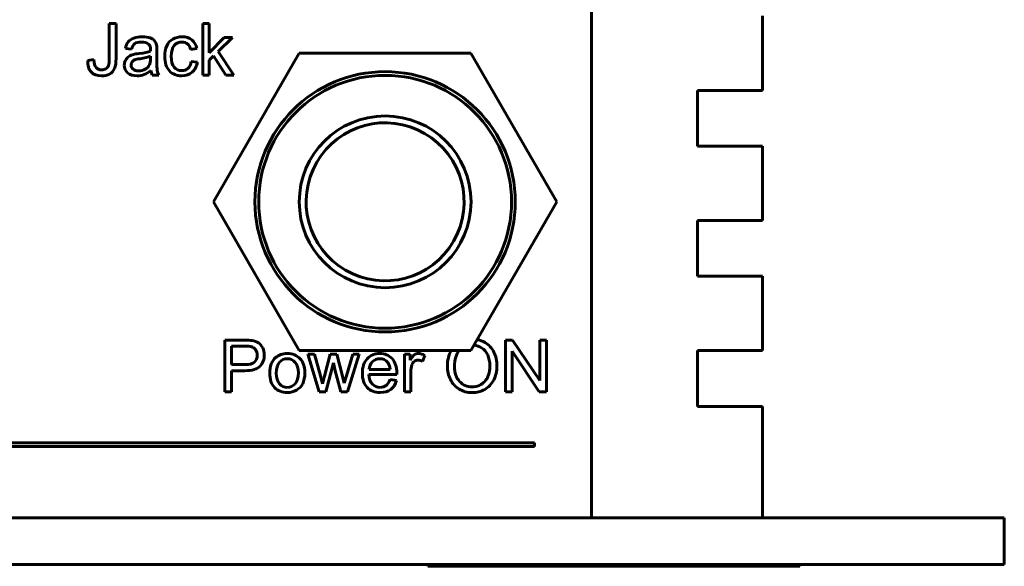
# Model space of a CAD drawing. Header units: millimetres. Extents: x -112 to 98, y -171 to 88.
# Tile 128 of 129: x 46 to 98, y -29 to 0. Entities that reach past the tile are written whole.
import ezdxf

# ---------------------------------------------------------------- set-up
doc = ezdxf.new("R2010")
doc.units = ezdxf.units.MM
doc.linetypes.add('K5LT32768', pattern=[0])

msp = doc.modelspace()

# ---------------------------------------------------------------- linework, layer by layer
at = {"color": 150, "linetype": 'K5LT32768', "lineweight": 60, "true_color": 0x0080ff}
for p, q in [((76.267, -26.75), (76.267, 15.75)), ((76.267, -26.75), (76.267, 15.75)), ((85.467, 0.25), (85.467, -3.75)), ((85.467, 0.25), (85.467, -3.75)), ((50.329, -0.148), (50.329, -2.063)), ((50.698, -0.148), (50.329, -0.148)), ((50.329, -0.148), (50.329, -2.063)), ((50.698, -0.148), (50.329, -0.148)), ((50.698, -2.041), (50.698, -0.148)), ((50.698, -2.041), (50.698, -0.148)), ((55.702, -0.148), (55.36, -0.148)), ((55.36, -0.148), (55.36, -2.927)), ((55.702, -0.148), (55.36, -0.148)), ((55.36, -0.148), (55.36, -2.927)), ((55.702, -1.731), (55.702, -0.148)), ((55.702, -1.731), (55.702, -0.148)), ((56.51, -0.913), (55.702, -1.731)), ((56.51, -0.913), (55.702, -1.731)), ((56.182, -1.661), (56.951, -0.913)), ((56.182, -1.661), (56.951, -0.913)), ((56.951, -0.913), (56.51, -0.913)), ((56.951, -0.913), (56.51, -0.913)), ((51.199, -1.491), (51.533, -1.538)), ((51.199, -1.491), (51.533, -1.538)), ((54.706, -1.557), (55.036, -1.507)), ((54.706, -1.557), (55.036, -1.507)), ((49.502, -2.093), (49.172, -2.138)), ((49.502, -2.093), (49.172, -2.138)), ((52.545, -2.042), (52.547, -1.918)), ((52.545, -2.042), (52.547, -1.918)), ((52.892, -2.083), (52.892, -1.63)), ((52.892, -2.083), (52.892, -1.63)), ((55.702, -2.128), (55.939, -1.898)), ((55.702, -2.128), (55.939, -1.898)), ((55.929, -9.745), (60.548, -1.745)), ((55.929, -9.745), (60.548, -1.745)), ((55.939, -1.898), (56.608, -2.927)), ((55.939, -1.898), (56.608, -2.927)), ((57.029, -2.927), (56.182, -1.661)), ((57.029, -2.927), (56.182, -1.661)), ((60.548, -1.745), (69.785, -1.745)), ((60.548, -1.745), (69.785, -1.745)), ((69.785, -1.745), (74.404, -9.745)), ((69.785, -1.745), (74.404, -9.745)), ((55.068, -2.236), (54.734, -2.19)), ((55.068, -2.236), (54.734, -2.19)), ((55.702, -2.927), (55.702, -2.128)), ((55.702, -2.927), (55.702, -2.128)), ((52.64, -2.927), (52.997, -2.927)), ((52.64, -2.927), (52.997, -2.927)), ((55.36, -2.927), (55.702, -2.927)), ((55.36, -2.927), (55.702, -2.927)), ((56.608, -2.927), (57.029, -2.927)), ((56.608, -2.927), (57.029, -2.927)), ((83.467, -3.75), (81.967, -3.75)), ((81.967, -3.75), (81.967, -6.75)), ((83.467, -3.75), (81.967, -3.75)), ((81.967, -3.75), (81.967, -6.75)), ((85.467, -3.75), (83.467, -3.75)), ((85.467, -3.75), (83.467, -3.75)), ((81.967, -6.75), (83.467, -6.75)), ((81.967, -6.75), (83.467, -6.75)), ((83.467, -6.75), (85.467, -6.75)), ((83.467, -6.75), (85.467, -6.75)), ((85.467, -6.75), (85.467, -10.75)), ((85.467, -6.75), (85.467, -10.75)), ((60.548, -17.745), (55.929, -9.745)), ((60.548, -17.745), (55.929, -9.745)), ((74.404, -9.745), (69.785, -17.745)), ((74.404, -9.745), (69.785, -17.745)), ((81.967, -10.75), (81.967, -13.75)), ((83.467, -10.75), (81.967, -10.75)), ((81.967, -10.75), (81.967, -13.75)), ((83.467, -10.75), (81.967, -10.75)), ((85.467, -10.75), (83.467, -10.75)), ((85.467, -10.75), (83.467, -10.75)), ((81.967, -13.75), (83.467, -13.75)), ((81.967, -13.75), (83.467, -13.75)), ((83.467, -13.75), (85.467, -13.75)), ((83.467, -13.75), (85.467, -13.75)), ((85.467, -13.75), (85.467, -17.75)), ((85.467, -13.75), (85.467, -17.75)), ((57.593, -17.183), (56.543, -17.183)), ((56.543, -17.183), (56.543, -19.962)), ((57.593, -17.183), (56.543, -17.183)), ((56.543, -17.183), (56.543, -19.962)), ((71.647, -17.183), (71.647, -19.962)), ((72.025, -17.183), (71.647, -17.183)), ((71.647, -17.183), (71.647, -19.962)), ((72.025, -17.183), (71.647, -17.183)), ((73.483, -19.364), (72.025, -17.183)), ((73.483, -19.364), (72.025, -17.183)), ((73.837, -17.183), (73.483, -17.183)), ((73.483, -17.183), (73.483, -19.364)), ((73.837, -17.183), (73.483, -17.183)), ((73.483, -17.183), (73.483, -19.364)), ((73.837, -19.962), (73.837, -17.183)), ((73.837, -19.962), (73.837, -17.183)), ((57.623, -17.509), (56.912, -17.509)), ((56.912, -17.509), (56.912, -18.503)), ((57.623, -17.509), (56.912, -17.509)), ((56.912, -17.509), (56.912, -18.503)), ((69.785, -17.745), (60.548, -17.745)), ((69.785, -17.745), (60.548, -17.745)), ((61.004, -17.948), (61.614, -19.962)), ((61.361, -17.948), (61.004, -17.948)), ((61.004, -17.948), (61.614, -19.962)), ((61.361, -17.948), (61.004, -17.948)), ((61.683, -19.11), (61.361, -17.948)), ((61.683, -19.11), (61.361, -17.948)), ((62.22, -17.948), (61.901, -19.127)), ((62.22, -17.948), (61.901, -19.127)), ((62.57, -17.948), (62.22, -17.948)), ((62.57, -17.948), (62.22, -17.948)), ((62.874, -19.117), (62.57, -17.948)), ((62.874, -19.117), (62.57, -17.948)), ((63.437, -17.948), (63.089, -19.112)), ((63.437, -17.948), (63.089, -19.112)), ((63.137, -19.962), (63.769, -17.948)), ((63.137, -19.962), (63.769, -17.948)), ((63.769, -17.948), (63.437, -17.948)), ((63.769, -17.948), (63.437, -17.948)), ((66.518, -17.948), (66.211, -17.948)), ((66.211, -17.948), (66.211, -19.962)), ((66.518, -17.948), (66.211, -17.948)), ((66.211, -17.948), (66.211, -19.962)), ((66.518, -18.256), (66.518, -17.948)), ((66.518, -18.256), (66.518, -17.948)), ((72, -19.962), (72, -17.781)), ((72, -17.781), (73.459, -19.962)), ((72, -19.962), (72, -17.781)), ((72, -17.781), (73.459, -19.962)), ((81.967, -17.75), (81.967, -20.75)), ((83.467, -17.75), (81.967, -17.75)), ((81.967, -17.75), (81.967, -20.75)), ((83.467, -17.75), (81.967, -17.75)), ((85.467, -17.75), (83.467, -17.75)), ((85.467, -17.75), (83.467, -17.75)), ((56.912, -18.503), (57.63, -18.503)), ((56.912, -18.503), (57.63, -18.503)), ((61.975, -19.962), (62.383, -18.412)), ((61.975, -19.962), (62.383, -18.412)), ((62.383, -18.412), (62.463, -18.757)), ((62.383, -18.412), (62.463, -18.757)), ((67.184, -18.328), (67.306, -18.013)), ((67.184, -18.328), (67.306, -18.013)), ((56.912, -18.829), (57.625, -18.829)), ((56.912, -19.962), (56.912, -18.829)), ((56.912, -18.829), (57.625, -18.829)), ((56.912, -19.962), (56.912, -18.829)), ((62.463, -18.757), (62.783, -19.962)), ((62.463, -18.757), (62.783, -19.962)), ((64.292, -19.042), (65.793, -19.042)), ((64.292, -19.042), (65.793, -19.042)), ((64.311, -18.763), (65.434, -18.763)), ((64.311, -18.763), (65.434, -18.763)), ((66.553, -19.962), (66.553, -18.909)), ((66.553, -19.962), (66.553, -18.909)), ((61.797, -19.543), (61.683, -19.11)), ((61.797, -19.543), (61.683, -19.11)), ((62.973, -19.501), (62.874, -19.117)), ((62.973, -19.501), (62.874, -19.117)), ((63.089, -19.112), (62.973, -19.501)), ((63.089, -19.112), (62.973, -19.501)), ((65.783, -19.356), (65.43, -19.31)), ((65.783, -19.356), (65.43, -19.31)), ((56.543, -19.962), (56.912, -19.962)), ((56.543, -19.962), (56.912, -19.962)), ((61.614, -19.962), (61.975, -19.962)), ((61.614, -19.962), (61.975, -19.962)), ((62.783, -19.962), (63.137, -19.962)), ((62.783, -19.962), (63.137, -19.962)), ((66.211, -19.962), (66.553, -19.962)), ((66.211, -19.962), (66.553, -19.962)), ((71.647, -19.962), (72, -19.962)), ((71.647, -19.962), (72, -19.962)), ((73.459, -19.962), (73.837, -19.962)), ((73.459, -19.962), (73.837, -19.962)), ((81.967, -20.75), (83.467, -20.75)), ((81.967, -20.75), (83.467, -20.75)), ((83.467, -20.75), (85.467, -20.75)), ((83.467, -20.75), (85.467, -20.75)), ((85.467, -20.75), (85.467, -26.75)), ((85.467, -20.75), (85.467, -26.75)), ((73.194, -22.715), (-43.956, -22.715)), ((73.194, -22.715), (-43.956, -22.715)), ((73.194, -22.915), (73.194, -22.715)), ((73.194, -22.915), (73.194, -22.715)), ((-43.956, -22.915), (73.194, -22.915)), ((-43.956, -22.915), (73.194, -22.915)), ((-103.533, -26.75), (90.467, -26.75)), ((-103.533, -26.75), (90.467, -26.75)), ((76.267, -26.745), (52.467, -26.745)), ((52.467, -26.75), (52.467, -26.745)), ((76.267, -26.745), (52.467, -26.745)), ((52.467, -26.75), (52.467, -26.745)), ((71.096, -26.745), (71.096, -26.75)), ((71.096, -26.745), (71.096, -26.75)), ((90.467, -26.75), (98.467, -26.75)), ((90.467, -26.75), (98.467, -26.75)), ((98.467, -26.75), (98.467, -29.25)), ((98.467, -26.75), (98.467, -29.25)), ((-103.533, -29.25), (90.467, -29.25)), ((-103.533, -29.25), (90.467, -29.25)), ((67.467, -29.25), (67.467, -29.35)), ((67.467, -29.25), (67.467, -29.35)), ((68.467, -29.35), (67.467, -29.35)), ((68.467, -29.35), (67.467, -29.35)), ((86.467, -29.35), (68.467, -29.35)), ((86.467, -29.35), (68.467, -29.35)), ((68.507, -29.35), (68.507, -29.351)), ((68.507, -29.35), (68.507, -29.351)), ((71.433, -29.351), (68.507, -29.351)), ((71.433, -29.351), (68.507, -29.351)), ((71.433, -29.35), (71.433, -29.351)), ((71.433, -29.35), (71.433, -29.351)), ((71.499, -29.35), (71.499, -29.351)), ((71.499, -29.35), (71.499, -29.351)), ((73.766, -29.351), (71.499, -29.351)), ((73.766, -29.351), (71.499, -29.351)), ((73.766, -29.35), (73.766, -29.351)), ((73.766, -29.35), (73.766, -29.351)), ((73.956, -29.35), (73.956, -29.351)), ((73.956, -29.35), (73.956, -29.351)), ((74.276, -29.351), (73.956, -29.351)), ((74.276, -29.351), (73.956, -29.351)), ((74.276, -29.35), (74.276, -29.351)), ((74.276, -29.35), (74.276, -29.351)), ((76.264, -29.351), (74.276, -29.351)), ((76.264, -29.351), (74.276, -29.351)), ((76.264, -29.35), (76.264, -29.351)), ((76.264, -29.35), (76.264, -29.351)), ((76.582, -29.35), (76.582, -29.351)), ((76.582, -29.35), (76.582, -29.351)), ((76.583, -29.351), (76.582, -29.351)), ((76.583, -29.351), (76.582, -29.351)), ((77.672, -29.351), (76.583, -29.351)), ((77.672, -29.351), (76.583, -29.351)), ((77.672, -29.35), (77.672, -29.351)), ((77.672, -29.35), (77.672, -29.351)), ((77.792, -29.35), (77.792, -29.351)), ((77.792, -29.35), (77.792, -29.351)), ((77.951, -29.351), (77.792, -29.351)), ((77.951, -29.351), (77.792, -29.351)), ((78.913, -29.351), (77.951, -29.351)), ((78.913, -29.351), (77.951, -29.351)), ((78.913, -29.35), (78.913, -29.351)), ((78.913, -29.35), (78.913, -29.351)), ((79.99, -29.351), (78.913, -29.351)), ((79.99, -29.351), (78.913, -29.351)), ((79.99, -29.35), (79.99, -29.351)), ((79.99, -29.35), (79.99, -29.351)), ((80.286, -29.35), (80.286, -29.351)), ((80.286, -29.35), (80.286, -29.351)), ((80.606, -29.351), (80.286, -29.351)), ((80.606, -29.351), (80.286, -29.351)), ((80.606, -29.35), (80.606, -29.351)), ((80.606, -29.35), (80.606, -29.351)), ((82.594, -29.351), (80.606, -29.351)), ((82.594, -29.351), (80.606, -29.351)), ((82.594, -29.35), (82.594, -29.351)), ((82.594, -29.35), (82.594, -29.351)), ((82.837, -29.35), (82.837, -29.351)), ((82.837, -29.35), (82.837, -29.351)), ((82.837, -29.35), (82.837, -29.351)), ((82.837, -29.35), (82.837, -29.351)), ((83.903, -29.351), (82.837, -29.351)), ((83.903, -29.351), (82.837, -29.351)), ((83.903, -29.35), (83.903, -29.351)), ((83.903, -29.35), (83.903, -29.351)), ((85.298, -29.351), (83.903, -29.351)), ((85.298, -29.351), (83.903, -29.351)), ((85.298, -29.35), (85.298, -29.351)), ((85.298, -29.35), (85.298, -29.351)), ((85.647, -29.35), (85.647, -29.351)), ((85.647, -29.35), (85.647, -29.351)), ((85.943, -29.351), (85.647, -29.351)), ((85.943, -29.351), (85.647, -29.351)), ((85.943, -29.35), (85.943, -29.351)), ((85.943, -29.35), (85.943, -29.351)), ((86.558, -29.351), (85.943, -29.351)), ((86.558, -29.351), (85.943, -29.351)), ((87.467, -29.35), (86.467, -29.35)), ((87.467, -29.35), (86.467, -29.35)), ((86.783, -29.351), (86.558, -29.351)), ((86.783, -29.351), (86.558, -29.351)), ((86.783, -29.35), (86.783, -29.351)), ((86.783, -29.35), (86.783, -29.351)), ((87.467, -29.25), (87.467, -29.35)), ((87.467, -29.25), (87.467, -29.35)), ((98.467, -29.25), (90.467, -29.25)), ((98.467, -29.25), (90.467, -29.25))]:
    msp.add_line(p, q, dxfattribs=at)
for radius in [7, 7, 6.8, 6.8, 4.619, 4.619]:
    msp.add_circle((65.167, -9.745), radius, dxfattribs=at)
for start, end in [(60, 240), (60, 240), (240, 60), (240, 60)]:
    msp.add_arc((65.167, -9.745), 4.25, start, end, dxfattribs=at)
for points in [[(51.652, -0.941), (51.52, -0.989), (51.419, -1.056), (51.349, -1.144)], [(51.652, -0.941), (51.52, -0.989), (51.419, -1.056), (51.349, -1.144)], [(52.11, -0.87), (51.937, -0.87), (51.783, -0.894), (51.652, -0.941)], [(52.11, -0.87), (51.937, -0.87), (51.783, -0.894), (51.652, -0.941)], [(52.531, -0.931), (52.423, -0.89), (52.282, -0.87), (52.11, -0.87)], [(52.531, -0.931), (52.423, -0.89), (52.282, -0.87), (52.11, -0.87)], [(52.768, -1.084), (52.718, -1.022), (52.638, -0.972), (52.531, -0.931)], [(52.768, -1.084), (52.718, -1.022), (52.638, -0.972), (52.531, -0.931)], [(53.753, -0.992), (53.605, -1.073), (53.496, -1.195), (53.424, -1.358)], [(53.753, -0.992), (53.605, -1.073), (53.496, -1.195), (53.424, -1.358)], [(54.233, -0.87), (54.06, -0.87), (53.9, -0.911), (53.753, -0.992)], [(54.233, -0.87), (54.06, -0.87), (53.9, -0.911), (53.753, -0.992)], [(54.769, -1.036), (54.631, -0.925), (54.451, -0.87), (54.233, -0.87)], [(54.769, -1.036), (54.631, -0.925), (54.451, -0.87), (54.233, -0.87)], [(55.036, -1.507), (54.998, -1.303), (54.908, -1.146), (54.769, -1.036)], [(55.036, -1.507), (54.998, -1.303), (54.908, -1.146), (54.769, -1.036)], [(51.349, -1.144), (51.279, -1.232), (51.229, -1.348), (51.199, -1.491)], [(51.349, -1.144), (51.279, -1.232), (51.229, -1.348), (51.199, -1.491)], [(51.533, -1.538), (51.57, -1.394), (51.626, -1.294), (51.703, -1.238)], [(51.533, -1.538), (51.57, -1.394), (51.626, -1.294), (51.703, -1.238)], [(51.703, -1.238), (51.78, -1.182), (51.899, -1.153), (52.06, -1.153)], [(51.703, -1.238), (51.78, -1.182), (51.899, -1.153), (52.06, -1.153)], [(52.06, -1.153), (52.232, -1.153), (52.362, -1.192), (52.449, -1.269)], [(52.06, -1.153), (52.232, -1.153), (52.362, -1.192), (52.449, -1.269)], [(52.449, -1.269), (52.514, -1.325), (52.547, -1.423), (52.547, -1.562)], [(52.449, -1.269), (52.514, -1.325), (52.547, -1.423), (52.547, -1.562)], [(52.547, -1.562), (52.547, -1.574), (52.546, -1.604), (52.545, -1.65)], [(52.547, -1.562), (52.547, -1.574), (52.546, -1.604), (52.545, -1.65)], [(52.875, -1.316), (52.855, -1.223), (52.819, -1.145), (52.768, -1.084)], [(52.875, -1.316), (52.855, -1.223), (52.819, -1.145), (52.768, -1.084)], [(52.892, -1.63), (52.892, -1.479), (52.886, -1.375), (52.875, -1.316)], [(52.892, -1.63), (52.892, -1.479), (52.886, -1.375), (52.875, -1.316)], [(53.424, -1.358), (53.352, -1.521), (53.316, -1.71), (53.316, -1.928)], [(53.424, -1.358), (53.352, -1.521), (53.316, -1.71), (53.316, -1.928)], [(53.666, -1.918), (53.666, -1.651), (53.719, -1.457), (53.827, -1.334)], [(53.666, -1.918), (53.666, -1.651), (53.719, -1.457), (53.827, -1.334)], [(53.827, -1.334), (53.935, -1.211), (54.075, -1.15), (54.247, -1.15)], [(53.827, -1.334), (53.935, -1.211), (54.075, -1.15), (54.247, -1.15)], [(54.247, -1.15), (54.361, -1.15), (54.458, -1.184), (54.538, -1.252)], [(54.247, -1.15), (54.361, -1.15), (54.458, -1.184), (54.538, -1.252)], [(54.538, -1.252), (54.619, -1.32), (54.675, -1.422), (54.706, -1.557)], [(54.538, -1.252), (54.619, -1.32), (54.675, -1.422), (54.706, -1.557)], [(49.621, -2.53), (49.55, -2.451), (49.511, -2.305), (49.502, -2.093)], [(49.621, -2.53), (49.55, -2.451), (49.511, -2.305), (49.502, -2.093)], [(50.329, -2.063), (50.329, -2.223), (50.317, -2.339), (50.291, -2.411)], [(50.329, -2.063), (50.329, -2.223), (50.317, -2.339), (50.291, -2.411)], [(50.614, -2.581), (50.67, -2.453), (50.698, -2.274), (50.698, -2.041)], [(50.614, -2.581), (50.67, -2.453), (50.698, -2.274), (50.698, -2.041)], [(51.385, -1.93), (51.312, -1.979), (51.253, -2.044), (51.208, -2.126)], [(51.385, -1.93), (51.312, -1.979), (51.253, -2.044), (51.208, -2.126)], [(51.631, -1.818), (51.539, -1.844), (51.458, -1.881), (51.385, -1.93)], [(51.631, -1.818), (51.539, -1.844), (51.458, -1.881), (51.385, -1.93)], [(51.688, -2.114), (51.63, -2.139), (51.585, -2.176), (51.554, -2.224)], [(51.688, -2.114), (51.63, -2.139), (51.585, -2.176), (51.554, -2.224)], [(51.935, -1.767), (51.8, -1.784), (51.698, -1.801), (51.631, -1.818)], [(51.935, -1.767), (51.8, -1.784), (51.698, -1.801), (51.631, -1.818)], [(51.987, -2.046), (51.846, -2.066), (51.747, -2.089), (51.688, -2.114)], [(51.987, -2.046), (51.846, -2.066), (51.747, -2.089), (51.688, -2.114)], [(52.545, -1.65), (52.414, -1.695), (52.211, -1.735), (51.935, -1.767)], [(52.545, -1.65), (52.414, -1.695), (52.211, -1.735), (51.935, -1.767)], [(52.547, -1.918), (52.422, -1.968), (52.236, -2.011), (51.987, -2.046)], [(52.547, -1.918), (52.422, -1.968), (52.236, -2.011), (51.987, -2.046)], [(52.49, -2.382), (52.526, -2.305), (52.545, -2.191), (52.545, -2.042)], [(52.49, -2.382), (52.526, -2.305), (52.545, -2.191), (52.545, -2.042)], [(52.914, -2.684), (52.899, -2.599), (52.892, -2.399), (52.892, -2.083)], [(52.914, -2.684), (52.899, -2.599), (52.892, -2.399), (52.892, -2.083)], [(53.316, -1.928), (53.316, -2.263), (53.4, -2.52), (53.567, -2.7)], [(53.316, -1.928), (53.316, -2.263), (53.4, -2.52), (53.567, -2.7)], [(53.821, -2.506), (53.717, -2.384), (53.666, -2.188), (53.666, -1.918)], [(53.821, -2.506), (53.717, -2.384), (53.666, -2.188), (53.666, -1.918)], [(49.172, -2.138), (49.167, -2.415), (49.229, -2.623), (49.358, -2.763)], [(49.172, -2.138), (49.167, -2.415), (49.229, -2.623), (49.358, -2.763)], [(49.915, -2.647), (49.79, -2.647), (49.691, -2.608), (49.621, -2.53)], [(49.915, -2.647), (49.79, -2.647), (49.691, -2.608), (49.621, -2.53)], [(50.153, -2.584), (50.086, -2.626), (50.007, -2.647), (49.915, -2.647)], [(50.153, -2.584), (50.086, -2.626), (50.007, -2.647), (49.915, -2.647)], [(50.291, -2.411), (50.266, -2.484), (50.22, -2.541), (50.153, -2.584)], [(50.291, -2.411), (50.266, -2.484), (50.22, -2.541), (50.153, -2.584)], [(50.346, -2.873), (50.469, -2.806), (50.558, -2.709), (50.614, -2.581)], [(50.346, -2.873), (50.469, -2.806), (50.558, -2.709), (50.614, -2.581)], [(51.208, -2.126), (51.163, -2.207), (51.141, -2.297), (51.141, -2.395)], [(51.208, -2.126), (51.163, -2.207), (51.141, -2.297), (51.141, -2.395)], [(51.141, -2.395), (51.141, -2.563), (51.2, -2.7), (51.319, -2.808)], [(51.141, -2.395), (51.141, -2.563), (51.2, -2.7), (51.319, -2.808)], [(51.554, -2.224), (51.522, -2.272), (51.506, -2.326), (51.506, -2.386)], [(51.554, -2.224), (51.522, -2.272), (51.506, -2.326), (51.506, -2.386)], [(51.506, -2.386), (51.506, -2.475), (51.54, -2.551), (51.609, -2.611)], [(51.506, -2.386), (51.506, -2.475), (51.54, -2.551), (51.609, -2.611)], [(51.609, -2.611), (51.679, -2.671), (51.78, -2.702), (51.912, -2.702)], [(51.609, -2.611), (51.679, -2.671), (51.78, -2.702), (51.912, -2.702)], [(51.912, -2.702), (52.044, -2.702), (52.161, -2.673), (52.264, -2.616)], [(51.912, -2.702), (52.044, -2.702), (52.161, -2.673), (52.264, -2.616)], [(52.264, -2.616), (52.366, -2.559), (52.442, -2.481), (52.49, -2.382)], [(52.264, -2.616), (52.366, -2.559), (52.442, -2.481), (52.49, -2.382)], [(54.227, -2.69), (54.06, -2.69), (53.925, -2.629), (53.821, -2.506)], [(54.227, -2.69), (54.06, -2.69), (53.925, -2.629), (53.821, -2.506)], [(54.563, -2.567), (54.473, -2.649), (54.361, -2.69), (54.227, -2.69)], [(54.563, -2.567), (54.473, -2.649), (54.361, -2.69), (54.227, -2.69)], [(54.734, -2.19), (54.71, -2.36), (54.653, -2.486), (54.563, -2.567)], [(54.734, -2.19), (54.71, -2.36), (54.653, -2.486), (54.563, -2.567)], [(54.787, -2.775), (54.938, -2.645), (55.031, -2.466), (55.068, -2.236)], [(54.787, -2.775), (54.938, -2.645), (55.031, -2.466), (55.068, -2.236)], [(49.358, -2.763), (49.488, -2.904), (49.674, -2.973), (49.918, -2.973)], [(49.358, -2.763), (49.488, -2.904), (49.674, -2.973), (49.918, -2.973)], [(49.918, -2.973), (50.082, -2.973), (50.225, -2.94), (50.346, -2.873)], [(49.918, -2.973), (50.082, -2.973), (50.225, -2.94), (50.346, -2.873)], [(51.319, -2.808), (51.438, -2.916), (51.609, -2.97), (51.83, -2.97)], [(51.319, -2.808), (51.438, -2.916), (51.609, -2.97), (51.83, -2.97)], [(51.83, -2.97), (51.965, -2.97), (52.09, -2.948), (52.207, -2.903)], [(51.83, -2.97), (51.965, -2.97), (52.09, -2.948), (52.207, -2.903)], [(52.207, -2.903), (52.324, -2.858), (52.447, -2.783), (52.574, -2.675)], [(52.207, -2.903), (52.324, -2.858), (52.447, -2.783), (52.574, -2.675)], [(52.574, -2.675), (52.583, -2.771), (52.605, -2.855), (52.64, -2.927)], [(52.574, -2.675), (52.583, -2.771), (52.605, -2.855), (52.64, -2.927)], [(52.997, -2.927), (52.956, -2.849), (52.927, -2.768), (52.914, -2.684)], [(52.997, -2.927), (52.956, -2.849), (52.927, -2.768), (52.914, -2.684)], [(53.567, -2.7), (53.734, -2.88), (53.956, -2.97), (54.231, -2.97)], [(53.567, -2.7), (53.734, -2.88), (53.956, -2.97), (54.231, -2.97)], [(54.231, -2.97), (54.45, -2.97), (54.636, -2.905), (54.787, -2.775)], [(54.231, -2.97), (54.45, -2.97), (54.636, -2.905), (54.787, -2.775)], [(58.016, -17.21), (57.918, -17.192), (57.777, -17.183), (57.593, -17.183)], [(58.016, -17.21), (57.918, -17.192), (57.777, -17.183), (57.593, -17.183)], [(58.36, -17.339), (58.267, -17.276), (58.153, -17.232), (58.016, -17.21)], [(58.36, -17.339), (58.267, -17.276), (58.153, -17.232), (58.016, -17.21)], [(58.583, -17.607), (58.527, -17.492), (58.452, -17.403), (58.36, -17.339)], [(58.583, -17.607), (58.527, -17.492), (58.452, -17.403), (58.36, -17.339)], [(70.347, -17.594), (70.227, -17.518), (70.095, -17.473), (69.951, -17.459)], [(70.347, -17.594), (70.227, -17.518), (70.095, -17.473), (69.951, -17.459)], [(70.544, -17.32), (70.413, -17.243), (70.273, -17.19), (70.123, -17.162)], [(70.544, -17.32), (70.413, -17.243), (70.273, -17.19), (70.123, -17.162)], [(71.015, -17.832), (70.907, -17.613), (70.75, -17.442), (70.544, -17.32)], [(71.015, -17.832), (70.907, -17.613), (70.75, -17.442), (70.544, -17.32)], [(57.966, -17.534), (57.904, -17.518), (57.79, -17.509), (57.623, -17.509)], [(57.966, -17.534), (57.904, -17.518), (57.79, -17.509), (57.623, -17.509)], [(58.199, -17.698), (58.14, -17.615), (58.062, -17.56), (57.966, -17.534)], [(58.199, -17.698), (58.14, -17.615), (58.062, -17.56), (57.966, -17.534)], [(58.137, -18.37), (58.237, -18.281), (58.287, -18.157), (58.287, -17.996)], [(58.137, -18.37), (58.237, -18.281), (58.287, -18.157), (58.287, -17.996)], [(58.287, -17.996), (58.287, -17.88), (58.258, -17.781), (58.199, -17.698)], [(58.287, -17.996), (58.287, -17.88), (58.258, -17.781), (58.199, -17.698)], [(58.441, -18.583), (58.592, -18.42), (58.667, -18.221), (58.667, -17.985)], [(58.441, -18.583), (58.592, -18.42), (58.667, -18.221), (58.667, -17.985)], [(58.667, -17.985), (58.667, -17.847), (58.639, -17.721), (58.583, -17.607)], [(58.667, -17.985), (58.667, -17.847), (58.639, -17.721), (58.583, -17.607)], [(59.907, -17.905), (59.658, -17.905), (59.447, -17.979), (59.274, -18.128)], [(59.907, -17.905), (59.658, -17.905), (59.447, -17.979), (59.274, -18.128)], [(60.586, -18.177), (60.41, -17.995), (60.184, -17.905), (59.907, -17.905)], [(60.586, -18.177), (60.41, -17.995), (60.184, -17.905), (59.907, -17.905)], [(64.881, -17.905), (64.603, -17.905), (64.377, -17.998), (64.203, -18.185)], [(64.881, -17.905), (64.603, -17.905), (64.377, -17.998), (64.203, -18.185)], [(66.735, -17.973), (66.669, -18.019), (66.596, -18.113), (66.518, -18.256)], [(66.735, -17.973), (66.669, -18.019), (66.596, -18.113), (66.518, -18.256)], [(66.955, -17.905), (66.875, -17.905), (66.802, -17.928), (66.735, -17.973)], [(66.955, -17.905), (66.875, -17.905), (66.802, -17.928), (66.735, -17.973)], [(67.306, -18.013), (67.187, -17.941), (67.07, -17.905), (66.955, -17.905)], [(67.306, -18.013), (67.187, -17.941), (67.07, -17.905), (66.955, -17.905)], [(68.724, -17.745), (68.586, -17.978), (68.517, -18.266), (68.517, -18.609)], [(68.724, -17.745), (68.586, -17.978), (68.517, -18.266), (68.517, -18.609)], [(69.156, -17.745), (68.984, -17.926), (68.898, -18.216), (68.898, -18.616)], [(69.156, -17.745), (68.984, -17.926), (68.898, -18.216), (68.898, -18.616)], [(70.682, -17.985), (70.606, -17.817), (70.494, -17.686), (70.347, -17.594)], [(70.682, -17.985), (70.606, -17.817), (70.494, -17.686), (70.347, -17.594)], [(70.797, -18.576), (70.797, -18.351), (70.759, -18.153), (70.682, -17.985)], [(70.797, -18.576), (70.797, -18.351), (70.759, -18.153), (70.682, -17.985)], [(71.177, -18.577), (71.177, -18.299), (71.123, -18.051), (71.015, -17.832)], [(71.177, -18.577), (71.177, -18.299), (71.123, -18.051), (71.015, -17.832)], [(57.63, -18.503), (57.869, -18.503), (58.037, -18.459), (58.137, -18.37)], [(57.63, -18.503), (57.869, -18.503), (58.037, -18.459), (58.137, -18.37)], [(59.907, -18.188), (59.736, -18.188), (59.594, -18.252), (59.481, -18.379)], [(59.907, -18.188), (59.736, -18.188), (59.594, -18.252), (59.481, -18.379)], [(60.33, -18.38), (60.217, -18.252), (60.076, -18.188), (59.907, -18.188)], [(60.33, -18.38), (60.217, -18.252), (60.076, -18.188), (59.907, -18.188)], [(60.5, -18.944), (60.5, -18.696), (60.443, -18.508), (60.33, -18.38)], [(60.5, -18.944), (60.5, -18.696), (60.443, -18.508), (60.33, -18.38)], [(60.85, -18.926), (60.85, -18.607), (60.762, -18.357), (60.586, -18.177)], [(60.85, -18.926), (60.85, -18.607), (60.762, -18.357), (60.586, -18.177)], [(64.203, -18.185), (64.029, -18.371), (63.942, -18.634), (63.942, -18.971)], [(64.203, -18.185), (64.029, -18.371), (63.942, -18.634), (63.942, -18.971)], [(64.488, -18.341), (64.382, -18.446), (64.323, -18.587), (64.311, -18.763)], [(64.488, -18.341), (64.382, -18.446), (64.323, -18.587), (64.311, -18.763)], [(64.883, -18.184), (64.726, -18.184), (64.595, -18.237), (64.488, -18.341)], [(64.883, -18.184), (64.726, -18.184), (64.595, -18.237), (64.488, -18.341)], [(65.305, -18.382), (65.197, -18.25), (65.056, -18.184), (64.883, -18.184)], [(65.305, -18.382), (65.197, -18.25), (65.056, -18.184), (64.883, -18.184)], [(65.434, -18.763), (65.419, -18.593), (65.375, -18.466), (65.305, -18.382)], [(65.434, -18.763), (65.419, -18.593), (65.375, -18.466), (65.305, -18.382)], [(66.553, -18.909), (66.553, -18.765), (66.572, -18.633), (66.61, -18.512)], [(66.553, -18.909), (66.553, -18.765), (66.572, -18.633), (66.61, -18.512)], [(66.61, -18.512), (66.635, -18.432), (66.677, -18.37), (66.736, -18.325)], [(66.61, -18.512), (66.635, -18.432), (66.677, -18.37), (66.736, -18.325)], [(66.736, -18.325), (66.795, -18.281), (66.861, -18.258), (66.936, -18.258)], [(66.736, -18.325), (66.795, -18.281), (66.861, -18.258), (66.936, -18.258)], [(66.936, -18.258), (67.019, -18.258), (67.102, -18.281), (67.184, -18.328)], [(66.936, -18.258), (67.019, -18.258), (67.102, -18.281), (67.184, -18.328)], [(57.625, -18.829), (58.019, -18.829), (58.291, -18.747), (58.441, -18.583)], [(57.625, -18.829), (58.019, -18.829), (58.291, -18.747), (58.441, -18.583)], [(60.331, -19.532), (60.444, -19.403), (60.5, -19.208), (60.5, -18.944)], [(60.331, -19.532), (60.444, -19.403), (60.5, -19.208), (60.5, -18.944)], [(60.733, -19.536), (60.811, -19.388), (60.85, -19.185), (60.85, -18.926)], [(60.733, -19.536), (60.811, -19.388), (60.85, -19.185), (60.85, -18.926)], [(63.942, -18.971), (63.942, -19.298), (64.028, -19.552), (64.201, -19.733)], [(63.942, -18.971), (63.942, -19.298), (64.028, -19.552), (64.201, -19.733)], [(64.48, -19.549), (64.367, -19.432), (64.305, -19.262), (64.292, -19.042)], [(64.48, -19.549), (64.367, -19.432), (64.305, -19.262), (64.292, -19.042)], [(65.793, -19.042), (65.794, -19.002), (65.795, -18.971), (65.795, -18.951)], [(65.793, -19.042), (65.794, -19.002), (65.795, -18.971), (65.795, -18.951)], [(68.517, -18.609), (68.517, -18.853), (68.57, -19.084), (68.676, -19.302)], [(68.517, -18.609), (68.517, -18.853), (68.57, -19.084), (68.676, -19.302)], [(68.898, -18.616), (68.898, -18.95), (68.988, -19.213), (69.168, -19.405)], [(68.898, -18.616), (68.898, -18.95), (68.988, -19.213), (69.168, -19.405)], [(70.529, -19.403), (70.707, -19.209), (70.797, -18.933), (70.797, -18.576)], [(70.529, -19.403), (70.707, -19.209), (70.797, -18.933), (70.797, -18.576)], [(71.006, -19.332), (71.12, -19.111), (71.177, -18.858), (71.177, -18.577)], [(71.006, -19.332), (71.12, -19.111), (71.177, -18.858), (71.177, -18.577)], [(59.481, -19.533), (59.594, -19.661), (59.736, -19.725), (59.907, -19.725)], [(59.481, -19.533), (59.594, -19.661), (59.736, -19.725), (59.907, -19.725)], [(59.907, -19.725), (60.077, -19.725), (60.218, -19.661), (60.331, -19.532)], [(59.907, -19.725), (60.077, -19.725), (60.218, -19.661), (60.331, -19.532)], [(60.394, -19.881), (60.542, -19.799), (60.656, -19.684), (60.733, -19.536)], [(60.394, -19.881), (60.542, -19.799), (60.656, -19.684), (60.733, -19.536)], [(61.901, -19.127), (61.836, -19.383), (61.801, -19.521), (61.797, -19.543)], [(61.901, -19.127), (61.836, -19.383), (61.801, -19.521), (61.797, -19.543)], [(64.9, -19.725), (64.732, -19.725), (64.592, -19.666), (64.48, -19.549)], [(64.9, -19.725), (64.732, -19.725), (64.592, -19.666), (64.48, -19.549)], [(65.43, -19.31), (65.378, -19.455), (65.308, -19.56), (65.219, -19.626)], [(65.43, -19.31), (65.378, -19.455), (65.308, -19.56), (65.219, -19.626)], [(68.676, -19.302), (68.782, -19.521), (68.939, -19.693), (69.145, -19.819)], [(68.676, -19.302), (68.782, -19.521), (68.939, -19.693), (69.145, -19.819)], [(69.168, -19.405), (69.348, -19.598), (69.573, -19.694), (69.845, -19.694)], [(69.168, -19.405), (69.348, -19.598), (69.573, -19.694), (69.845, -19.694)], [(69.845, -19.694), (70.122, -19.694), (70.35, -19.597), (70.529, -19.403)], [(69.845, -19.694), (70.122, -19.694), (70.35, -19.597), (70.529, -19.403)], [(70.523, -19.837), (70.731, -19.723), (70.893, -19.555), (71.006, -19.332)], [(70.523, -19.837), (70.731, -19.723), (70.893, -19.555), (71.006, -19.332)], [(59.223, -19.734), (59.397, -19.914), (59.625, -20.004), (59.907, -20.004)], [(59.223, -19.734), (59.397, -19.914), (59.625, -20.004), (59.907, -20.004)], [(59.907, -20.004), (60.083, -20.004), (60.245, -19.964), (60.394, -19.881)], [(59.907, -20.004), (60.083, -20.004), (60.245, -19.964), (60.394, -19.881)], [(64.201, -19.733), (64.373, -19.914), (64.606, -20.004), (64.9, -20.004)], [(64.201, -19.733), (64.373, -19.914), (64.606, -20.004), (64.9, -20.004)], [(65.219, -19.626), (65.131, -19.692), (65.025, -19.725), (64.9, -19.725)], [(65.219, -19.626), (65.131, -19.692), (65.025, -19.725), (64.9, -19.725)], [(69.145, -19.819), (69.352, -19.945), (69.585, -20.008), (69.847, -20.008)], [(69.145, -19.819), (69.352, -19.945), (69.585, -20.008), (69.847, -20.008)], [(69.847, -20.008), (70.089, -20.008), (70.314, -19.951), (70.523, -19.837)], [(69.847, -20.008), (70.089, -20.008), (70.314, -19.951), (70.523, -19.837)]]:
    msp.add_open_spline(points, degree=3, dxfattribs=at)
for points, knots in [([(65.795, -18.951), (65.795, -18.62), (65.709, -18.362), (65.369, -17.996), (65.149, -17.905), (64.881, -17.905)], [0, 0, 0, 0, 0.5, 0.5, 1, 1, 1, 1]), ([(65.795, -18.951), (65.795, -18.62), (65.709, -18.362), (65.369, -17.996), (65.149, -17.905), (64.881, -17.905)], [0, 0, 0, 0, 0.5, 0.5, 1, 1, 1, 1]), ([(59.274, -18.128), (59.066, -18.307), (58.962, -18.583), (58.962, -18.955), (58.962, -19.294), (59.049, -19.554), (59.223, -19.734)], [0, 0, 0, 0, 0.5, 0.5, 0.5, 1, 1, 1, 1]), ([(59.274, -18.128), (59.066, -18.307), (58.962, -18.583), (58.962, -18.955), (58.962, -19.294), (59.049, -19.554), (59.223, -19.734)], [0, 0, 0, 0, 0.5, 0.5, 0.5, 1, 1, 1, 1]), ([(59.481, -18.379), (59.368, -18.506), (59.312, -18.699), (59.312, -18.955), (59.312, -19.213), (59.368, -19.405), (59.481, -19.533)], [0, 0, 0, 0, 0.5, 0.5, 0.5, 1, 1, 1, 1]), ([(59.481, -18.379), (59.368, -18.506), (59.312, -18.699), (59.312, -18.955), (59.312, -19.213), (59.368, -19.405), (59.481, -19.533)], [0, 0, 0, 0, 0.5, 0.5, 0.5, 1, 1, 1, 1]), ([(64.9, -20.004), (65.133, -20.004), (65.325, -19.947), (65.625, -19.721), (65.728, -19.561), (65.783, -19.356)], [0, 0, 0, 0, 0.5, 0.5, 1, 1, 1, 1]), ([(64.9, -20.004), (65.133, -20.004), (65.325, -19.947), (65.625, -19.721), (65.728, -19.561), (65.783, -19.356)], [0, 0, 0, 0, 0.5, 0.5, 1, 1, 1, 1])]:
    msp.add_open_spline(points, degree=3, knots=knots, dxfattribs=at)

doc.saveas('drawing.dxf')
